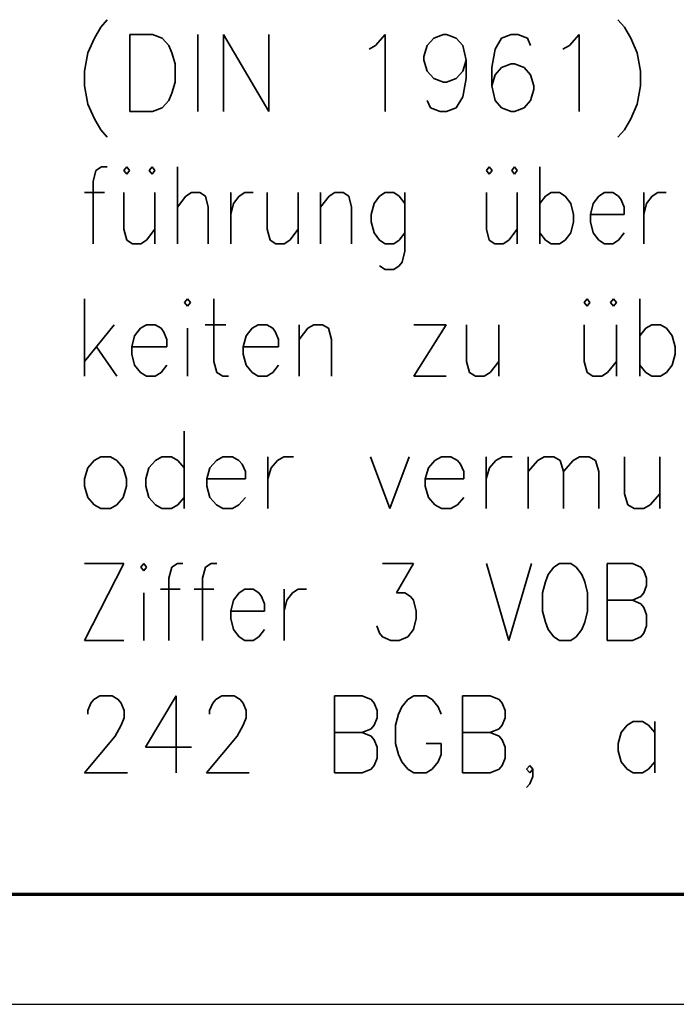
# Model space of a CAD drawing. Extents: x 1101 to 1942, y 41 to 882.
# Tile 97 of 113: x 1623 to 1652, y 41 to 86. Entities that reach past the tile are written whole.
import ezdxf

# ---------------------------------------------------------------- set-up
doc = ezdxf.new("R2010")
doc.units = 0
doc.layers.get('0').update_dxf_attribs({"lineweight": 13})
for name, color, linetype, lineweight in [('BI_X_Geometrie', 7, 'Continuous', 13), ('BI_X_Text', 7, 'Continuous', 25), ('FORMAT', 7, 'Continuous', 25)]:
    doc.layers.add(name, color=color, linetype=linetype, lineweight=lineweight)

# ---------------------------------------------------------------- blocks, each defined once
blk = doc.blocks.new('Blockreferenz-A03CP7DX1H', base_point=(1100.835, 40.848))
at = {"layer": 'FORMAT', "color": 0, "linetype": 'ByBlock', "lineweight": 70, "ltscale": 0.7}
blk.add_line((1120.835, 45.848), (1936.835, 45.848), dxfattribs=at)
at = {"layer": 'FORMAT', "color": 0, "linetype": 'ByBlock', "ltscale": 0.25}
blk.add_line((1100.835, 40.848), (1941.835, 40.848), dxfattribs=at)
blk = doc.blocks.new('Blockreferenz-A03CP7DZ1H', base_point=(1625.598, 50.176))
at = {"layer": 'BI_X_Text', "color": 0, "lineweight": 35}
for p, q in [((1626.625, 85.51), (1626.332, 85.176)), ((1649.798, 85.51), (1650.092, 85.176)), ((1626.332, 85.176), (1626.038, 84.676)), ((1650.092, 85.176), (1650.385, 84.676)), ((1626.038, 84.676), (1625.745, 84.01)), ((1627.652, 84.843), (1627.652, 81.343)), ((1627.652, 84.843), (1628.678, 84.843)), ((1628.678, 84.843), (1629.118, 84.676)), ((1629.118, 84.676), (1629.412, 84.343)), ((1630.732, 84.843), (1630.732, 81.343)), ((1631.905, 84.843), (1631.905, 81.343)), ((1631.905, 84.843), (1633.958, 81.343)), ((1633.958, 84.843), (1633.958, 81.343)), ((1638.798, 84.343), (1639.238, 84.843)), ((1639.238, 84.843), (1639.238, 81.343)), ((1641.145, 84.343), (1641.438, 84.676)), ((1641.438, 84.676), (1641.878, 84.843)), ((1641.878, 84.843), (1642.025, 84.843)), ((1642.025, 84.843), (1642.465, 84.676)), ((1642.465, 84.676), (1642.758, 84.343)), ((1644.518, 84.676), (1644.225, 84.176)), ((1644.958, 84.843), (1644.518, 84.676)), ((1645.252, 84.843), (1644.958, 84.843)), ((1645.692, 84.676), (1645.252, 84.843)), ((1645.838, 84.343), (1645.692, 84.676)), ((1647.598, 84.343), (1648.038, 84.843)), ((1648.038, 84.843), (1648.038, 81.343)), ((1650.385, 84.676), (1650.678, 84.01)), ((1625.745, 84.01), (1625.598, 83.176)), ((1629.412, 84.343), (1629.558, 84.01)), ((1629.558, 84.01), (1629.705, 83.51)), ((1638.505, 84.176), (1638.798, 84.343)), ((1640.998, 83.843), (1641.145, 84.343)), ((1642.758, 84.343), (1642.905, 83.676)), ((1644.225, 84.176), (1644.078, 83.343)), ((1647.305, 84.176), (1647.598, 84.343)), ((1650.678, 84.01), (1650.825, 83.176)), ((1640.998, 83.676), (1640.998, 83.843)), ((1641.145, 83.176), (1640.998, 83.676)), ((1642.905, 83.676), (1642.758, 83.176)), ((1642.905, 83.676), (1642.905, 82.843)), ((1625.598, 83.176), (1625.598, 82.51)), ((1629.705, 83.51), (1629.705, 82.676)), ((1641.438, 82.843), (1641.145, 83.176)), ((1642.758, 83.176), (1642.465, 82.843)), ((1644.078, 83.343), (1644.078, 82.51)), ((1644.518, 83.343), (1644.225, 83.01)), ((1644.958, 83.51), (1644.518, 83.343)), ((1645.105, 83.51), (1644.958, 83.51)), ((1645.545, 83.343), (1645.105, 83.51)), ((1645.838, 83.01), (1645.545, 83.343)), ((1650.825, 83.176), (1650.825, 82.51)), ((1629.705, 82.676), (1629.558, 82.176)), ((1641.878, 82.676), (1641.438, 82.843)), ((1642.025, 82.676), (1641.878, 82.676)), ((1642.465, 82.843), (1642.025, 82.676)), ((1642.905, 82.843), (1642.758, 82.01)), ((1644.225, 83.01), (1644.078, 82.51)), ((1645.985, 82.51), (1645.838, 83.01)), ((1625.598, 82.51), (1625.745, 81.676)), ((1644.078, 82.51), (1644.225, 81.843)), ((1645.838, 81.843), (1645.985, 82.343)), ((1645.985, 82.343), (1645.985, 82.51)), ((1650.825, 82.51), (1650.678, 81.676)), ((1629.412, 81.843), (1629.118, 81.51)), ((1629.558, 82.176), (1629.412, 81.843)), ((1641.292, 81.51), (1641.145, 81.843)), ((1642.758, 82.01), (1642.465, 81.51)), ((1644.225, 81.843), (1644.518, 81.51)), ((1645.545, 81.51), (1645.838, 81.843)), ((1625.745, 81.676), (1626.038, 81.01)), ((1628.678, 81.343), (1627.652, 81.343)), ((1629.118, 81.51), (1628.678, 81.343)), ((1641.732, 81.343), (1641.292, 81.51)), ((1642.025, 81.343), (1641.732, 81.343)), ((1642.465, 81.51), (1642.025, 81.343)), ((1644.518, 81.51), (1644.958, 81.343)), ((1644.958, 81.343), (1645.105, 81.343)), ((1645.105, 81.343), (1645.545, 81.51)), ((1650.678, 81.676), (1650.385, 81.01)), ((1626.038, 81.01), (1626.332, 80.51)), ((1650.385, 81.01), (1650.092, 80.51)), ((1626.332, 80.51), (1626.625, 80.176)), ((1650.092, 80.51), (1649.798, 80.176)), ((1626.108, 78.676), (1625.981, 78.176)), ((1626.363, 78.843), (1626.108, 78.676)), ((1626.618, 78.843), (1626.363, 78.843)), ((1627.511, 78.843), (1627.383, 78.676)), ((1627.383, 78.676), (1627.511, 78.51)), ((1627.638, 78.676), (1627.511, 78.843)), ((1627.511, 78.51), (1627.638, 78.676)), ((1628.658, 78.843), (1628.531, 78.676)), ((1628.531, 78.676), (1628.658, 78.51)), ((1628.786, 78.676), (1628.658, 78.843)), ((1628.658, 78.51), (1628.786, 78.676)), ((1629.806, 78.843), (1629.806, 75.343)), ((1643.958, 78.843), (1643.831, 78.676)), ((1643.831, 78.676), (1643.958, 78.51)), ((1644.086, 78.676), (1643.958, 78.843)), ((1643.958, 78.51), (1644.086, 78.676)), ((1645.106, 78.843), (1644.978, 78.676)), ((1644.978, 78.676), (1645.106, 78.51)), ((1645.233, 78.676), (1645.106, 78.843)), ((1645.106, 78.51), (1645.233, 78.676)), ((1646.253, 78.843), (1646.253, 75.343)), ((1625.981, 78.176), (1625.981, 75.343)), ((1625.598, 77.676), (1626.491, 77.676)), ((1627.383, 77.676), (1627.383, 76.01)), ((1628.786, 77.676), (1628.786, 75.343)), ((1629.806, 77.01), (1630.188, 77.51)), ((1630.188, 77.51), (1630.443, 77.676)), ((1630.443, 77.676), (1630.826, 77.676)), ((1630.826, 77.676), (1631.081, 77.51)), ((1631.081, 77.51), (1631.208, 77.01)), ((1632.228, 77.676), (1632.228, 75.343)), ((1632.356, 77.176), (1632.611, 77.51)), ((1632.611, 77.51), (1632.866, 77.676)), ((1632.866, 77.676), (1633.248, 77.676)), ((1633.886, 77.676), (1633.886, 76.01)), ((1635.288, 77.676), (1635.288, 75.343)), ((1636.308, 77.676), (1636.308, 75.343)), ((1636.308, 77.01), (1636.691, 77.51)), ((1636.691, 77.51), (1636.946, 77.676)), ((1636.946, 77.676), (1637.328, 77.676)), ((1637.328, 77.676), (1637.583, 77.51)), ((1637.583, 77.51), (1637.711, 77.01)), ((1638.986, 77.51), (1638.731, 77.176)), ((1639.241, 77.676), (1638.986, 77.51)), ((1639.623, 77.676), (1639.241, 77.676)), ((1639.878, 77.51), (1639.623, 77.676)), ((1640.133, 77.176), (1639.878, 77.51)), ((1640.133, 77.676), (1640.133, 75.01)), ((1643.831, 77.676), (1643.831, 76.01)), ((1645.233, 77.676), (1645.233, 75.343)), ((1646.253, 77.176), (1646.508, 77.51)), ((1646.508, 77.51), (1646.763, 77.676)), ((1646.763, 77.676), (1647.146, 77.676)), ((1647.146, 77.676), (1647.401, 77.51)), ((1647.401, 77.51), (1647.656, 77.176)), ((1648.931, 77.51), (1648.676, 77.176)), ((1649.186, 77.676), (1648.931, 77.51)), ((1649.568, 77.676), (1649.186, 77.676)), ((1649.823, 77.51), (1649.568, 77.676)), ((1649.951, 77.343), (1649.823, 77.51)), ((1650.078, 77.01), (1649.951, 77.343)), ((1650.971, 77.676), (1650.971, 75.343)), ((1651.098, 77.176), (1651.353, 77.51)), ((1651.353, 77.51), (1651.608, 77.676)), ((1651.608, 77.676), (1651.991, 77.676)), ((1631.208, 77.01), (1631.208, 75.343)), ((1632.228, 76.676), (1632.356, 77.176)), ((1637.711, 77.01), (1637.711, 75.343)), ((1638.731, 77.176), (1638.603, 76.676)), ((1647.656, 77.176), (1647.783, 76.676)), ((1648.676, 77.176), (1648.548, 76.676)), ((1650.078, 76.676), (1650.078, 77.01)), ((1650.971, 76.676), (1651.098, 77.176)), ((1638.603, 76.676), (1638.603, 76.343)), ((1647.783, 76.676), (1647.783, 76.343)), ((1648.548, 76.676), (1650.078, 76.676)), ((1648.548, 76.676), (1648.548, 76.343)), ((1627.383, 76.01), (1627.511, 75.51)), ((1628.403, 75.51), (1628.786, 76.01)), ((1633.886, 76.01), (1634.013, 75.51)), ((1634.906, 75.51), (1635.288, 76.01)), ((1638.603, 76.343), (1638.731, 75.843)), ((1643.831, 76.01), (1643.958, 75.51)), ((1644.851, 75.51), (1645.233, 76.01)), ((1647.783, 76.343), (1647.656, 75.843)), ((1648.548, 76.343), (1648.676, 75.843)), ((1627.511, 75.51), (1627.766, 75.343)), ((1628.148, 75.343), (1628.403, 75.51)), ((1634.013, 75.51), (1634.268, 75.343)), ((1634.651, 75.343), (1634.906, 75.51)), ((1638.731, 75.843), (1638.986, 75.51)), ((1638.986, 75.51), (1639.241, 75.343)), ((1639.623, 75.343), (1639.878, 75.51)), ((1639.878, 75.51), (1640.133, 75.843)), ((1643.958, 75.51), (1644.213, 75.343)), ((1644.596, 75.343), (1644.851, 75.51)), ((1646.508, 75.51), (1646.253, 75.843)), ((1646.763, 75.343), (1646.508, 75.51)), ((1647.401, 75.51), (1647.146, 75.343)), ((1647.656, 75.843), (1647.401, 75.51)), ((1648.676, 75.843), (1648.931, 75.51)), ((1648.931, 75.51), (1649.186, 75.343)), ((1649.568, 75.343), (1649.823, 75.51)), ((1649.823, 75.51), (1650.078, 75.843)), ((1627.766, 75.343), (1628.148, 75.343)), ((1634.268, 75.343), (1634.651, 75.343)), ((1639.241, 75.343), (1639.623, 75.343)), ((1644.213, 75.343), (1644.596, 75.343)), ((1647.146, 75.343), (1646.763, 75.343)), ((1649.186, 75.343), (1649.568, 75.343)), ((1640.133, 75.01), (1640.006, 74.51)), ((1639.241, 74.176), (1638.986, 74.343)), ((1639.623, 74.176), (1639.241, 74.176)), ((1639.878, 74.343), (1639.623, 74.176)), ((1640.006, 74.51), (1639.878, 74.343)), ((1625.598, 72.843), (1625.598, 69.343)), ((1630.265, 72.843), (1630.132, 72.676)), ((1630.398, 72.676), (1630.265, 72.843)), ((1631.465, 72.843), (1631.465, 70.01)), ((1648.398, 72.843), (1648.265, 72.676)), ((1648.532, 72.676), (1648.398, 72.843)), ((1649.598, 72.843), (1649.465, 72.676)), ((1649.732, 72.676), (1649.598, 72.843)), ((1650.798, 72.843), (1650.798, 69.343)), ((1630.132, 72.676), (1630.265, 72.51)), ((1630.265, 72.51), (1630.398, 72.676)), ((1648.265, 72.676), (1648.398, 72.51)), ((1648.398, 72.51), (1648.532, 72.676)), ((1649.465, 72.676), (1649.598, 72.51)), ((1649.598, 72.51), (1649.732, 72.676)), ((1626.932, 71.676), (1625.598, 70.01)), ((1628.132, 71.51), (1627.865, 71.176)), ((1628.398, 71.676), (1628.132, 71.51)), ((1628.798, 71.676), (1628.398, 71.676)), ((1629.065, 71.51), (1628.798, 71.676)), ((1629.198, 71.343), (1629.065, 71.51)), ((1630.265, 71.51), (1630.265, 69.343)), ((1631.065, 71.676), (1631.998, 71.676)), ((1633.198, 71.51), (1632.932, 71.176)), ((1633.465, 71.676), (1633.198, 71.51)), ((1633.865, 71.676), (1633.465, 71.676)), ((1634.132, 71.51), (1633.865, 71.676)), ((1634.265, 71.343), (1634.132, 71.51)), ((1635.332, 71.676), (1635.332, 69.343)), ((1635.332, 71.01), (1635.732, 71.51)), ((1635.732, 71.51), (1635.998, 71.676)), ((1635.998, 71.676), (1636.398, 71.676)), ((1636.398, 71.676), (1636.665, 71.51)), ((1636.665, 71.51), (1636.798, 71.01)), ((1641.998, 71.676), (1640.532, 69.343)), ((1640.532, 71.676), (1641.998, 71.676)), ((1642.932, 71.676), (1642.932, 70.01)), ((1644.398, 71.676), (1644.398, 69.343)), ((1648.265, 71.676), (1648.265, 70.01)), ((1649.732, 71.676), (1649.732, 69.343)), ((1650.798, 71.176), (1651.065, 71.51)), ((1651.065, 71.51), (1651.332, 71.676)), ((1651.332, 71.676), (1651.732, 71.676)), ((1651.732, 71.676), (1651.998, 71.51)), ((1651.998, 71.51), (1652.265, 71.176)), ((1627.865, 71.176), (1627.732, 70.676)), ((1629.332, 71.01), (1629.198, 71.343)), ((1632.932, 71.176), (1632.798, 70.676)), ((1634.398, 71.01), (1634.265, 71.343)), ((1652.265, 71.176), (1652.398, 70.676)), ((1626.132, 70.676), (1627.065, 69.343)), ((1627.732, 70.676), (1629.332, 70.676)), ((1627.732, 70.676), (1627.732, 70.343)), ((1629.332, 70.676), (1629.332, 71.01)), ((1632.798, 70.676), (1634.398, 70.676)), ((1632.798, 70.676), (1632.798, 70.343)), ((1634.398, 70.676), (1634.398, 71.01)), ((1636.798, 71.01), (1636.798, 69.343)), ((1652.398, 70.676), (1652.398, 70.343)), ((1627.732, 70.343), (1627.865, 69.843)), ((1632.798, 70.343), (1632.932, 69.843)), ((1652.398, 70.343), (1652.265, 69.843)), ((1627.865, 69.843), (1628.132, 69.51)), ((1629.065, 69.51), (1629.332, 69.843)), ((1631.465, 70.01), (1631.598, 69.51)), ((1632.932, 69.843), (1633.198, 69.51)), ((1634.132, 69.51), (1634.398, 69.843)), ((1642.932, 70.01), (1643.065, 69.51)), ((1643.998, 69.51), (1644.398, 70.01)), ((1648.265, 70.01), (1648.398, 69.51)), ((1649.332, 69.51), (1649.732, 70.01)), ((1651.065, 69.51), (1650.798, 69.843)), ((1652.265, 69.843), (1651.998, 69.51)), ((1628.132, 69.51), (1628.398, 69.343)), ((1628.398, 69.343), (1628.798, 69.343)), ((1628.798, 69.343), (1629.065, 69.51)), ((1631.598, 69.51), (1631.865, 69.343)), ((1631.865, 69.343), (1632.132, 69.343)), ((1633.198, 69.51), (1633.465, 69.343)), ((1633.465, 69.343), (1633.865, 69.343)), ((1633.865, 69.343), (1634.132, 69.51)), ((1640.532, 69.343), (1641.998, 69.343)), ((1643.065, 69.51), (1643.332, 69.343)), ((1643.332, 69.343), (1643.732, 69.343)), ((1643.732, 69.343), (1643.998, 69.51)), ((1648.398, 69.51), (1648.665, 69.343)), ((1648.665, 69.343), (1649.065, 69.343)), ((1649.065, 69.343), (1649.332, 69.51)), ((1651.332, 69.343), (1651.065, 69.51)), ((1651.732, 69.343), (1651.332, 69.343)), ((1651.998, 69.51), (1651.732, 69.343)), ((1630.119, 66.843), (1630.119, 63.343)), ((1626.327, 65.676), (1626.036, 65.51)), ((1626.765, 65.676), (1626.327, 65.676)), ((1627.057, 65.51), (1626.765, 65.676)), ((1629.098, 65.676), (1628.807, 65.51)), ((1629.536, 65.676), (1629.098, 65.676)), ((1629.827, 65.51), (1629.536, 65.676)), ((1631.869, 65.676), (1631.577, 65.51)), ((1632.307, 65.676), (1631.869, 65.676)), ((1632.598, 65.51), (1632.307, 65.676)), ((1633.911, 65.676), (1633.911, 63.343)), ((1634.348, 65.51), (1634.64, 65.676)), ((1634.64, 65.676), (1635.077, 65.676)), ((1638.577, 65.676), (1639.452, 63.343)), ((1640.327, 65.676), (1639.452, 63.343)), ((1641.786, 65.676), (1641.494, 65.51)), ((1642.223, 65.676), (1641.786, 65.676)), ((1642.515, 65.51), (1642.223, 65.676)), ((1643.827, 65.676), (1643.827, 63.343)), ((1644.265, 65.51), (1644.557, 65.676)), ((1644.557, 65.676), (1644.994, 65.676)), ((1645.723, 65.676), (1645.723, 63.343)), ((1646.161, 65.51), (1646.452, 65.676)), ((1646.452, 65.676), (1646.89, 65.676)), ((1646.89, 65.676), (1647.182, 65.51)), ((1647.765, 65.51), (1648.057, 65.676)), ((1648.057, 65.676), (1648.494, 65.676)), ((1648.494, 65.676), (1648.786, 65.51)), ((1650.098, 65.676), (1650.098, 64.01)), ((1651.702, 65.676), (1651.702, 63.343)), ((1626.036, 65.51), (1625.744, 65.176)), ((1627.348, 65.176), (1627.057, 65.51)), ((1628.807, 65.51), (1628.515, 65.176)), ((1630.119, 65.176), (1629.827, 65.51)), ((1631.577, 65.51), (1631.286, 65.176)), ((1632.744, 65.343), (1632.598, 65.51)), ((1632.89, 65.01), (1632.744, 65.343)), ((1634.057, 65.176), (1634.348, 65.51)), ((1641.494, 65.51), (1641.202, 65.176)), ((1642.661, 65.343), (1642.515, 65.51)), ((1642.807, 65.01), (1642.661, 65.343)), ((1643.973, 65.176), (1644.265, 65.51)), ((1645.723, 65.01), (1646.161, 65.51)), ((1647.182, 65.51), (1647.327, 65.01)), ((1647.327, 65.01), (1647.765, 65.51)), ((1648.786, 65.51), (1648.932, 65.01)), ((1625.744, 65.176), (1625.598, 64.676)), ((1627.494, 64.676), (1627.348, 65.176)), ((1628.515, 65.176), (1628.369, 64.676)), ((1631.286, 65.176), (1631.14, 64.676)), ((1632.89, 64.676), (1632.89, 65.01)), ((1633.911, 64.676), (1634.057, 65.176)), ((1641.202, 65.176), (1641.057, 64.676)), ((1642.807, 64.676), (1642.807, 65.01)), ((1643.827, 64.676), (1643.973, 65.176)), ((1647.327, 65.01), (1647.327, 63.343)), ((1648.932, 65.01), (1648.932, 63.343)), ((1625.598, 64.676), (1625.598, 64.343)), ((1625.598, 64.343), (1625.744, 63.843)), ((1627.348, 63.843), (1627.494, 64.343)), ((1627.494, 64.343), (1627.494, 64.676)), ((1628.369, 64.676), (1628.369, 64.343)), ((1628.369, 64.343), (1628.515, 63.843)), ((1631.14, 64.676), (1632.89, 64.676)), ((1631.14, 64.676), (1631.14, 64.343)), ((1631.14, 64.343), (1631.286, 63.843)), ((1641.057, 64.676), (1642.807, 64.676)), ((1641.057, 64.676), (1641.057, 64.343)), ((1641.057, 64.343), (1641.202, 63.843)), ((1650.098, 64.01), (1650.244, 63.51)), ((1651.265, 63.51), (1651.702, 64.01)), ((1625.744, 63.843), (1626.036, 63.51)), ((1626.036, 63.51), (1626.327, 63.343)), ((1626.765, 63.343), (1627.057, 63.51)), ((1627.057, 63.51), (1627.348, 63.843)), ((1628.515, 63.843), (1628.807, 63.51)), ((1628.807, 63.51), (1629.098, 63.343)), ((1629.536, 63.343), (1629.827, 63.51)), ((1629.827, 63.51), (1630.119, 63.843)), ((1631.286, 63.843), (1631.577, 63.51)), ((1631.577, 63.51), (1631.869, 63.343)), ((1632.307, 63.343), (1632.598, 63.51)), ((1632.598, 63.51), (1632.89, 63.843)), ((1641.202, 63.843), (1641.494, 63.51)), ((1641.494, 63.51), (1641.786, 63.343)), ((1642.223, 63.343), (1642.515, 63.51)), ((1642.515, 63.51), (1642.807, 63.843)), ((1650.244, 63.51), (1650.536, 63.343)), ((1650.973, 63.343), (1651.265, 63.51)), ((1626.327, 63.343), (1626.765, 63.343)), ((1629.098, 63.343), (1629.536, 63.343)), ((1631.869, 63.343), (1632.307, 63.343)), ((1641.786, 63.343), (1642.223, 63.343)), ((1650.536, 63.343), (1650.973, 63.343)), ((1627.383, 60.843), (1625.598, 57.343)), ((1625.598, 60.843), (1627.383, 60.843)), ((1628.276, 60.843), (1628.148, 60.676)), ((1628.403, 60.676), (1628.276, 60.843)), ((1629.806, 60.843), (1629.551, 60.676)), ((1630.061, 60.843), (1629.806, 60.843)), ((1631.336, 60.843), (1631.081, 60.676)), ((1631.591, 60.843), (1631.336, 60.843)), ((1639.113, 60.843), (1640.516, 60.843)), ((1640.516, 60.843), (1639.751, 59.51)), ((1643.831, 60.843), (1644.851, 57.343)), ((1645.871, 60.843), (1644.851, 57.343)), ((1647.146, 60.843), (1646.891, 60.676)), ((1647.656, 60.843), (1647.146, 60.843)), ((1647.911, 60.676), (1647.656, 60.843)), ((1649.313, 60.843), (1649.313, 57.343)), ((1649.313, 60.843), (1650.461, 60.843)), ((1650.461, 60.843), (1650.843, 60.676)), ((1628.148, 60.676), (1628.276, 60.51)), ((1628.276, 60.51), (1628.403, 60.676)), ((1629.551, 60.676), (1629.423, 60.176)), ((1631.081, 60.676), (1630.953, 60.176)), ((1646.636, 60.343), (1646.508, 60.01)), ((1646.891, 60.676), (1646.636, 60.343)), ((1648.166, 60.343), (1647.911, 60.676)), ((1648.293, 60.01), (1648.166, 60.343)), ((1650.843, 60.676), (1650.971, 60.51)), ((1650.971, 60.51), (1651.098, 60.176)), ((1629.423, 60.176), (1629.423, 57.343)), ((1630.953, 60.176), (1630.953, 57.343)), ((1646.508, 60.01), (1646.381, 59.51)), ((1648.421, 59.51), (1648.293, 60.01)), ((1651.098, 60.176), (1651.098, 59.843)), ((1628.276, 59.51), (1628.276, 57.343)), ((1629.041, 59.676), (1629.933, 59.676)), ((1630.571, 59.676), (1631.463, 59.676)), ((1632.611, 59.51), (1632.356, 59.176)), ((1632.866, 59.676), (1632.611, 59.51)), ((1633.248, 59.676), (1632.866, 59.676)), ((1633.503, 59.51), (1633.248, 59.676)), ((1633.631, 59.343), (1633.503, 59.51)), ((1634.651, 59.676), (1634.651, 57.343)), ((1634.778, 59.176), (1635.033, 59.51)), ((1635.033, 59.51), (1635.288, 59.676)), ((1635.288, 59.676), (1635.671, 59.676)), ((1639.751, 59.51), (1640.133, 59.51)), ((1640.133, 59.51), (1640.388, 59.343)), ((1646.381, 59.51), (1646.381, 58.676)), ((1648.421, 58.676), (1648.421, 59.51)), ((1650.971, 59.51), (1650.843, 59.343)), ((1651.098, 59.843), (1650.971, 59.51)), ((1632.356, 59.176), (1632.228, 58.676)), ((1633.758, 59.01), (1633.631, 59.343)), ((1633.758, 58.676), (1633.758, 59.01)), ((1634.651, 58.676), (1634.778, 59.176)), ((1640.388, 59.343), (1640.516, 59.176)), ((1640.516, 59.176), (1640.643, 58.676)), ((1649.313, 59.176), (1650.461, 59.176)), ((1650.843, 59.343), (1650.461, 59.176)), ((1650.461, 59.176), (1650.843, 59.01)), ((1650.843, 59.01), (1650.971, 58.843)), ((1632.228, 58.676), (1633.758, 58.676)), ((1632.228, 58.676), (1632.228, 58.343)), ((1640.643, 58.676), (1640.643, 58.343)), ((1646.381, 58.676), (1646.508, 58.176)), ((1648.293, 58.176), (1648.421, 58.676)), ((1650.971, 58.843), (1651.098, 58.51)), ((1651.098, 58.51), (1651.098, 58.01)), ((1632.228, 58.343), (1632.356, 57.843)), ((1640.643, 58.343), (1640.516, 57.843)), ((1646.508, 58.176), (1646.636, 57.843)), ((1648.166, 57.843), (1648.293, 58.176)), ((1632.356, 57.843), (1632.611, 57.51)), ((1633.503, 57.51), (1633.758, 57.843)), ((1638.986, 57.676), (1638.858, 58.01)), ((1639.113, 57.51), (1638.986, 57.676)), ((1640.516, 57.843), (1640.261, 57.51)), ((1646.636, 57.843), (1646.891, 57.51)), ((1647.911, 57.51), (1648.166, 57.843)), ((1650.971, 57.676), (1650.843, 57.51)), ((1651.098, 58.01), (1650.971, 57.676)), ((1625.598, 57.343), (1627.383, 57.343)), ((1632.611, 57.51), (1632.866, 57.343)), ((1632.866, 57.343), (1633.248, 57.343)), ((1633.248, 57.343), (1633.503, 57.51)), ((1639.496, 57.343), (1639.113, 57.51)), ((1639.878, 57.343), (1639.496, 57.343)), ((1640.261, 57.51), (1639.878, 57.343)), ((1646.891, 57.51), (1647.146, 57.343)), ((1647.146, 57.343), (1647.656, 57.343)), ((1647.656, 57.343), (1647.911, 57.51)), ((1650.461, 57.343), (1649.313, 57.343)), ((1650.843, 57.51), (1650.461, 57.343)), ((1625.737, 54.176), (1625.875, 54.51)), ((1625.875, 54.51), (1626.013, 54.676)), ((1626.013, 54.676), (1626.29, 54.843)), ((1626.29, 54.843), (1626.843, 54.843)), ((1626.843, 54.843), (1627.12, 54.676)), ((1627.12, 54.676), (1627.258, 54.51)), ((1627.258, 54.51), (1627.397, 54.176)), ((1629.748, 54.843), (1628.365, 52.51)), ((1629.748, 54.843), (1629.748, 51.343)), ((1631.27, 54.176), (1631.408, 54.51)), ((1631.408, 54.51), (1631.547, 54.676)), ((1631.547, 54.676), (1631.823, 54.843)), ((1631.823, 54.843), (1632.377, 54.843)), ((1632.377, 54.843), (1632.653, 54.676)), ((1632.653, 54.676), (1632.792, 54.51)), ((1632.792, 54.51), (1632.93, 54.176)), ((1636.942, 54.843), (1636.942, 51.343)), ((1636.942, 54.843), (1638.187, 54.843)), ((1638.187, 54.843), (1638.602, 54.676)), ((1638.602, 54.676), (1638.74, 54.51)), ((1638.74, 54.51), (1638.878, 54.176)), ((1640.262, 54.676), (1639.985, 54.343)), ((1640.538, 54.843), (1640.262, 54.676)), ((1641.092, 54.843), (1640.538, 54.843)), ((1641.368, 54.676), (1641.092, 54.843)), ((1641.645, 54.343), (1641.368, 54.676)), ((1642.752, 54.843), (1642.752, 51.343)), ((1642.752, 54.843), (1643.997, 54.843)), ((1643.997, 54.843), (1644.412, 54.676)), ((1644.412, 54.676), (1644.55, 54.51)), ((1644.55, 54.51), (1644.688, 54.176)), ((1625.737, 54.01), (1625.737, 54.176)), ((1627.397, 54.176), (1627.397, 53.843)), ((1631.27, 54.01), (1631.27, 54.176)), ((1632.93, 54.176), (1632.93, 53.843)), ((1638.878, 54.176), (1638.878, 53.843)), ((1639.985, 54.343), (1639.847, 54.01)), ((1641.783, 54.01), (1641.645, 54.343)), ((1644.688, 54.176), (1644.688, 53.843)), ((1627.397, 53.843), (1627.258, 53.51)), ((1632.93, 53.843), (1632.792, 53.51)), ((1638.878, 53.843), (1638.74, 53.51)), ((1639.847, 54.01), (1639.708, 53.51)), ((1644.688, 53.843), (1644.55, 53.51)), ((1650.498, 53.676), (1650.222, 53.51)), ((1650.913, 53.676), (1650.498, 53.676)), ((1651.19, 53.51), (1650.913, 53.676)), ((1651.467, 53.676), (1651.467, 51.343)), ((1627.258, 53.51), (1626.982, 53.01)), ((1632.792, 53.51), (1632.515, 53.01)), ((1636.942, 53.176), (1638.187, 53.176)), ((1638.602, 53.343), (1638.187, 53.176)), ((1638.187, 53.176), (1638.602, 53.01)), ((1638.74, 53.51), (1638.602, 53.343)), ((1639.708, 53.51), (1639.708, 52.676)), ((1642.752, 53.176), (1643.997, 53.176)), ((1644.412, 53.343), (1643.997, 53.176)), ((1643.997, 53.176), (1644.412, 53.01)), ((1644.55, 53.51), (1644.412, 53.343)), ((1649.945, 53.176), (1649.807, 52.676)), ((1650.222, 53.51), (1649.945, 53.176)), ((1651.467, 53.176), (1651.19, 53.51)), ((1626.982, 53.01), (1625.598, 51.343)), ((1632.515, 53.01), (1631.132, 51.343)), ((1638.602, 53.01), (1638.74, 52.843)), ((1638.74, 52.843), (1638.878, 52.51)), ((1644.412, 53.01), (1644.55, 52.843)), ((1644.55, 52.843), (1644.688, 52.51)), ((1628.365, 52.51), (1630.44, 52.51)), ((1638.878, 52.51), (1638.878, 52.01)), ((1639.708, 52.676), (1639.847, 52.176)), ((1641.092, 52.676), (1641.783, 52.676)), ((1641.783, 52.176), (1641.783, 52.676)), ((1644.688, 52.51), (1644.688, 52.01)), ((1649.807, 52.676), (1649.807, 52.343)), ((1649.807, 52.343), (1649.945, 51.843)), ((1638.878, 52.01), (1638.74, 51.676)), ((1639.847, 52.176), (1639.985, 51.843)), ((1639.985, 51.843), (1640.262, 51.51)), ((1641.368, 51.51), (1641.645, 51.843)), ((1641.645, 51.843), (1641.783, 52.176)), ((1644.688, 52.01), (1644.55, 51.676)), ((1649.945, 51.843), (1650.222, 51.51)), ((1651.19, 51.51), (1651.467, 51.843)), ((1638.602, 51.51), (1638.187, 51.343)), ((1638.74, 51.676), (1638.602, 51.51)), ((1640.262, 51.51), (1640.538, 51.343)), ((1641.092, 51.343), (1641.368, 51.51)), ((1644.412, 51.51), (1643.997, 51.343)), ((1644.55, 51.676), (1644.412, 51.51)), ((1645.657, 51.51), (1645.795, 51.676)), ((1645.795, 51.343), (1645.657, 51.51)), ((1645.795, 51.676), (1645.933, 51.51)), ((1645.933, 51.51), (1645.795, 51.343)), ((1645.933, 51.51), (1645.933, 51.176)), ((1650.222, 51.51), (1650.498, 51.343)), ((1650.913, 51.343), (1651.19, 51.51)), ((1625.598, 51.343), (1627.535, 51.343)), ((1631.132, 51.343), (1633.068, 51.343)), ((1638.187, 51.343), (1636.942, 51.343)), ((1640.538, 51.343), (1641.092, 51.343)), ((1643.997, 51.343), (1642.752, 51.343)), ((1645.933, 51.176), (1645.795, 50.843)), ((1650.498, 51.343), (1650.913, 51.343)), ((1645.795, 50.843), (1645.657, 50.676))]:
    blk.add_line(p, q, dxfattribs=at)

msp = doc.modelspace()

# ---------------------------------------------------------------- block references
at = {"ltscale": 0.13}
msp.add_blockref('Blockreferenz-A03CP7DX1H', (1100.835, 40.848), dxfattribs=at)
at = {"layer": 'BI_X_Geometrie', "ltscale": 0.13}
msp.add_blockref('Blockreferenz-A03CP7DZ1H', (1625.598, 50.176), dxfattribs=at)

doc.saveas('drawing.dxf')
